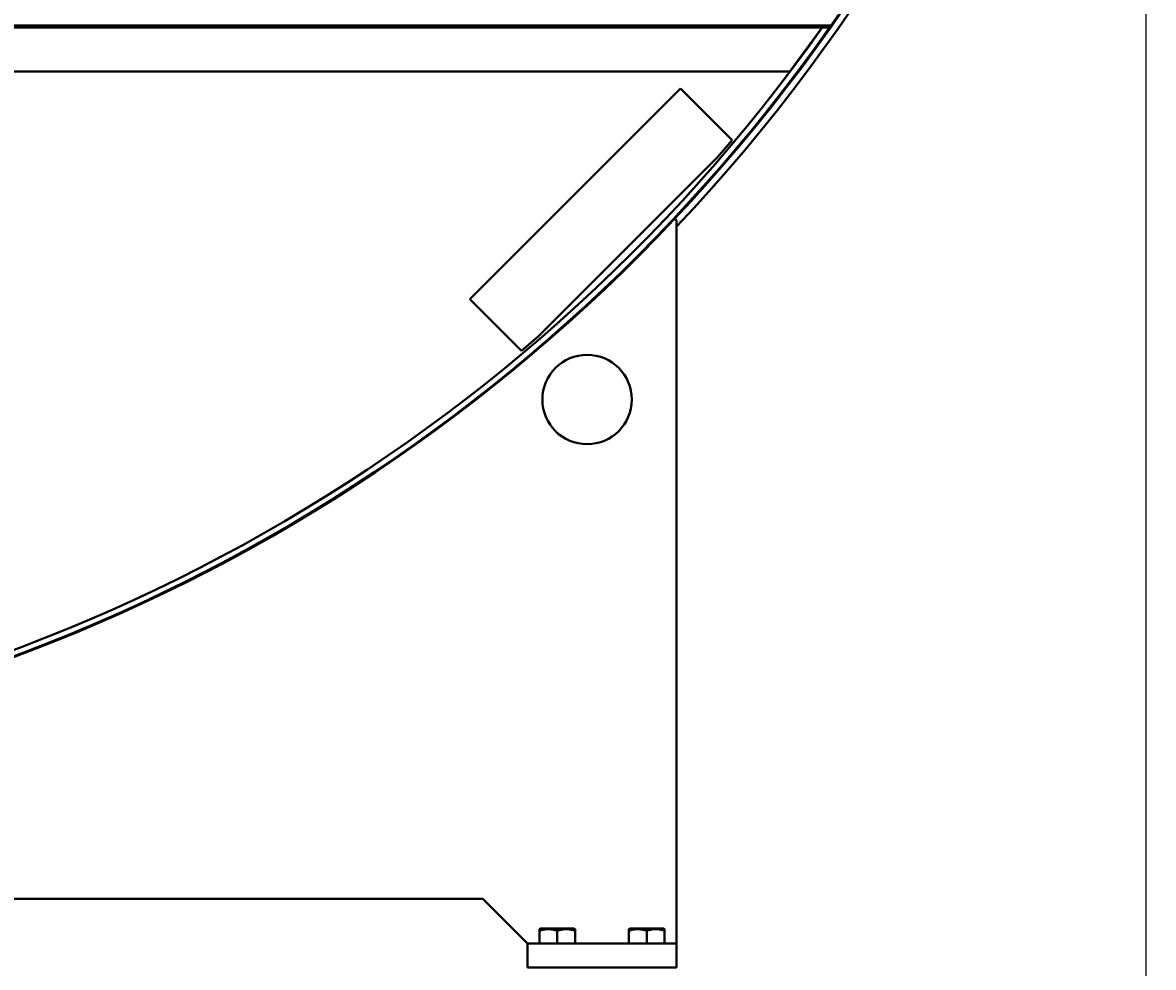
# Model space of a CAD drawing. Header units: millimetres. Extents: x -4428 to 4131, y -3615 to 4038.
# Tile 127 of 172: x 3306 to 4065, y -3230 to -2596. Entities that reach past the tile are written whole.
import ezdxf

# ---------------------------------------------------------------- set-up
doc = ezdxf.new("R2010")
doc.units = ezdxf.units.MM
doc.linetypes.add('K5LT_BASIC', pattern=[0])
doc.linetypes.add('K5LT_THIN', pattern=[0])
doc.layers.add('Системный слой', color=7, linetype='Continuous')
doc.styles.add('KDIMTEXTSTYLE', font='GOST_AU.SHX', dxfattribs={"width": 0.96, "oblique": 15, "height": 5})
doc.dimstyles.new('KDIMSTYLE (1.00)', dxfattribs={"dimtxt": 5, "dimasz": 1, "dimexe": 2, "dimexo": 0, "dimgap": 1, "dimtad": 1, "dimtxsty": 'KDIMTEXTSTYLE', "dimsah": 1, "dimcen": 0, "dimdle": 1, "dimadec": 0, "dimazin": 0, "dimtfac": 0.667, "dimtmove": 0, "dimatfit": 3, "dimfxl": 1, "dimtvp": 1, "dimtolj": 1, "dimtzin": 0, "dimarcsym": 0})

# ---------------------------------------------------------------- blocks, each defined once
blk = doc.blocks.new('KDIMARROW_01')
at = {"layer": 'Системный слой'}
blk.add_hatch(color=0, dxfattribs=at).paths.add_polyline_path([(-5, -0.66), (0, 0), (-5, 0.66), (-4.5, 0)])
at = {"layer": 'Системный слой', "color": 0, "linetype": 'K5LT_THIN', "lineweight": 20}
for p, q in [((-4.5, 0), (-5, 0.66)), ((-5, 0.66), (0, 0)), ((0, 0), (-5, -0.66)), ((-5, -0.66), (-4.5, 0)), ((0, 0), (-1, 0))]:
    blk.add_line(p, q, dxfattribs=at)
blk = doc.blocks.new('U21')
at = {"layer": 'Системный слой', "color": 150, "linetype": 'K5LT_BASIC', "lineweight": 40, "true_color": 0x0080ff}
for p, q in [((3847.64, -2599.07), (3125.64, -2599.07)), ((3125.64, -2599.07), (3843.64, -2599.07)), ((3847.64, -2599.57), (3125.64, -2599.57)), ((3848.41, -2598.07), (3126.3, -2598.07)), ((3842.28, -2599.57), (3820.64, -2629.07)), ((3843.64, -2598.07), (3843.64, -2599.07)), ((3847.7, -2599.07), (3846.28, -2598.07)), ((3847.64, -2599.07), (3847.64, -2599.57)), ((3847.7, -2599.07), (3847.64, -2599.07)), ((3848.32, -2599.07), (3847.7, -2599.07)), ((3085.64, -2629.07), (3820.64, -2629.07)), ((3605.99, -2781.84), (3747.41, -2640.42)), ((3747.41, -2640.42), (3782.06, -2675.07)), ((3782.06, -2675.07), (3772.16, -2686.38)), ((3772.16, -2686.38), (3651.96, -2806.59)), ((3744.64, -2729.07), (3743.4, -2727.83)), ((3744.64, -3214.07), (3744.64, -2729.07)), ((3640.64, -2816.49), (3605.99, -2781.84)), ((3651.96, -2806.59), (3640.64, -2816.49)), ((2953.09, -3184.07), (3614.64, -3184.07)), ((3644.64, -3214.07), (3614.64, -3184.07)), ((3652.64, -3204.42), (3653.24, -3204.07)), ((3652.64, -3205.49), (3652.64, -3204.42)), ((3652.64, -3214.07), (3652.64, -3205.49)), ((3674.52, -3204.07), (3653.24, -3204.07)), ((3664.64, -3214.07), (3664.64, -3205.49)), ((3676.04, -3204.07), (3674.52, -3204.07)), ((3676.64, -3204.42), (3676.04, -3204.07)), ((3676.64, -3204.42), (3676.64, -3205.49)), ((3676.64, -3214.07), (3676.64, -3205.49)), ((3712.64, -3204.42), (3713.24, -3204.07)), ((3712.64, -3205.49), (3712.64, -3204.42)), ((3712.64, -3214.07), (3712.64, -3205.49)), ((3734.52, -3204.07), (3713.24, -3204.07)), ((3724.64, -3214.07), (3724.64, -3205.49)), ((3736.04, -3204.07), (3734.52, -3204.07)), ((3736.64, -3204.42), (3736.04, -3204.07)), ((3736.64, -3204.42), (3736.64, -3205.49)), ((3736.64, -3214.07), (3736.64, -3205.49)), ((3644.64, -3214.07), (3644.64, -3230.07)), ((3744.64, -3214.07), (3644.64, -3214.07)), ((3744.64, -3214.07), (3744.64, -3230.07)), ((3744.64, -3230.07), (3644.64, -3230.07)), ((3644.64, -3230.07), (3744.64, -3230.07))]:
    blk.add_line(p, q, dxfattribs=at)
blk.add_circle((3684.64, -2849.07), 30, dxfattribs=at)
for radius, start, end in [(1165.5, 324.91013, 167.2024), (1165, 324.95295, 91.47559), (1170, 316.59342, 63.28373), (1161, 272.82798, 324.72374), (1165, 272.96818, 324.86279), (1165, 272.96818, 324.86279), (1165, 272.96818, 324.86279), (1165.5, 272.9843, 324.91013), (1165, 324.88765, 324.89285), (1165, 324.88765, 324.89285), (1165, 324.88765, 324.89285), (1165, 324.89285, 324.95295), (1165, 324.89285, 324.95295)]:
    blk.add_arc((2894.64, -1929.07), radius, start, end, dxfattribs=at)
for points, knots in [([(3664.64, -3205.49), (3664.23, -3205.36), (3663.63, -3205.17), (3662.61, -3204.9), (3661.86, -3204.74), (3661.03, -3204.6), (3660.36, -3204.51), (3659.58, -3204.44), (3658.83, -3204.41), (3658.13, -3204.42), (3657.35, -3204.47), (3656.52, -3204.55), (3655.48, -3204.72), (3654.18, -3205.01), (3653.21, -3205.3), (3652.64, -3205.49)], [0, 0, 0, 0, 1.679816, 2.464254, 4.100621, 4.689754, 5.785161, 6.773962, 7.746893, 8.757247, 9.530451, 10.808294, 12.055167, 13.667644, 16, 16, 16, 16]), ([(3676.64, -3205.49), (3676.23, -3205.36), (3675.63, -3205.17), (3674.76, -3204.94), (3674.15, -3204.8), (3673.44, -3204.66), (3672.88, -3204.57), (3672.2, -3204.49), (3671.58, -3204.44), (3670.85, -3204.42), (3670.15, -3204.42), (3669.48, -3204.46), (3668.83, -3204.52), (3668.09, -3204.62), (3667.07, -3204.8), (3665.89, -3205.1), (3665.02, -3205.37), (3664.64, -3205.49)], [0, 0, 0, 0, 1.889793, 2.772286, 3.97396, 4.613199, 5.962253, 6.508307, 7.620707, 8.715255, 9.746093, 10.721757, 11.68135, 12.629021, 14.021816, 16.259909, 18, 18, 18, 18]), ([(3724.64, -3205.49), (3724.23, -3205.36), (3723.63, -3205.17), (3722.61, -3204.9), (3721.86, -3204.74), (3721.03, -3204.6), (3720.36, -3204.51), (3719.58, -3204.44), (3718.83, -3204.41), (3718.13, -3204.42), (3717.35, -3204.47), (3716.52, -3204.55), (3715.48, -3204.72), (3714.18, -3205.01), (3713.21, -3205.3), (3712.64, -3205.49)], [0, 0, 0, 0, 1.679816, 2.464254, 4.100621, 4.689754, 5.785161, 6.773962, 7.746893, 8.757247, 9.530451, 10.808294, 12.055167, 13.667644, 16, 16, 16, 16]), ([(3736.64, -3205.49), (3736.23, -3205.36), (3735.63, -3205.17), (3734.76, -3204.94), (3734.15, -3204.8), (3733.44, -3204.66), (3732.88, -3204.57), (3732.2, -3204.49), (3731.58, -3204.44), (3730.85, -3204.42), (3730.15, -3204.42), (3729.48, -3204.46), (3728.83, -3204.52), (3728.09, -3204.62), (3727.07, -3204.8), (3725.89, -3205.1), (3725.02, -3205.37), (3724.64, -3205.49)], [0, 0, 0, 0, 1.889793, 2.772286, 3.97396, 4.613199, 5.962253, 6.508307, 7.620707, 8.715255, 9.746093, 10.721757, 11.68135, 12.629021, 14.021816, 16.259909, 18, 18, 18, 18])]:
    blk.add_open_spline(points, degree=3, knots=knots, dxfattribs=at)

msp = doc.modelspace()

# ---------------------------------------------------------------- block references
at = {"layer": 'Системный слой'}
msp.add_blockref('U21', (0, 0), dxfattribs=at)

# ---------------------------------------------------------------- dimensions: what is measured, and where the dimension line sits
at = {"layer": 'Системный слой', "color": 7}
msp.add_linear_dim(base=(4059.644, -3613.025), p1=(1328.644, -1343.367), p2=(4059.644, -1929.074), location=(2694.144, -3613.025), text='\\H75.0;\\W0.965;\\Q15;\\H75.0;\\W0.965;\\Q15;\\Q15;2730', dimstyle='KDIMSTYLE (1.00)', override={"dimexo": 0, "dimblk1": 'KDIMARROW_01', "dimblk2": 'KDIMARROW_01', "dimse1": 0, "dimse2": 0, "dimclrt": 7, "dimtolj": 1}, dxfattribs=at).render()

doc.saveas('drawing.dxf')
